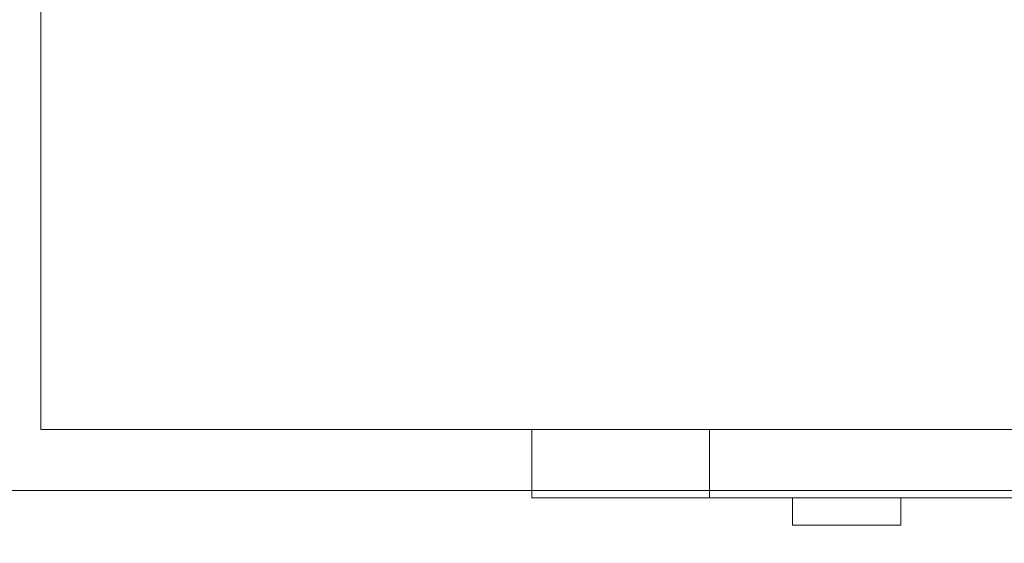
# Model space of a CAD drawing. Header units: millimetres. Extents: x -13532 to 2392, y -5241 to 5322.
# Tile 136 of 256: x -10608 to -10572, y 1093 to 1112. Entities that reach past the tile are written whole.
import ezdxf

# ---------------------------------------------------------------- set-up
doc = ezdxf.new("R2010")
doc.units = ezdxf.units.MM
doc.linetypes.add('KRESKAKROPKA2', pattern=[12.7, 6.35, -3.175, 0, -3.175])
doc.layers.get('Defpoints').update_dxf_attribs({"true_color": 0xdae6d4})
for name, color, linetype, lineweight, true_color in [('a___wymiary', 7, 'Continuous', 5, 0x666666), ('Meble - AGP1', 7, 'Continuous', 15, 0x999999), ('MEBLE PKN', 7, 'Continuous', 9, 0xa0a0a0), ('OSI', 7, 'KRESKAKROPKA2', 5, 0x7f7f7f), ('WYMIARY - AGP1', 7, 'Continuous', 5, 0x716d5a)]:
    doc.layers.add(name, color=color, linetype=linetype, lineweight=lineweight, true_color=true_color)
doc.layers.add('cz-sr', color=150, linetype='Continuous', lineweight=15)
doc.styles.add('ARIAL NARROW', font='ARIALN.TTF', dxfattribs={"width": 0.9})
doc.dimstyles.new('wymiary agp1', dxfattribs={"dimtxt": 15, "dimasz": 5, "dimexe": 5, "dimexo": 5, "dimgap": 1.8, "dimtad": 1, "dimdec": 3, "dimrnd": 0.5, "dimdsep": 46, "dimtxsty": 'ARIAL NARROW', "dimblk": 'znacznik', "dimcen": 1.5, "dimse1": 1, "dimse2": 1, "dimclrd": 256, "dimclre": 256, "dimazin": 0, "dimtfac": 1, "dimtdec": 3, "dimtmove": 1, "dimatfit": 3, "dimldrblk": 'znacznik', "dimfxl": 1000, "dimfxlon": 1, "dimlwd": -1, "dimarcsym": 0})

# ---------------------------------------------------------------- blocks, each defined once
blk = doc.blocks.new('*U190')
at = {"layer": 'Meble - AGP1'}
for p, q in [((0, 0), (120, 0)), ((0, -119.396), (0, 0)), ((-2.5, -17.962), (-2.5, -59.698)), ((-2.5, -17.962), (0, -17.962)), ((-2.5, -24.458), (0, -24.458)), ((0, -24.458), (-2.5, -24.458)), ((-3.5, -27.492), (-2.5, -27.492)), ((-3.5, -31.458), (-3.5, -27.492)), ((-3.5, -31.458), (-2.5, -31.458)), ((-2.5, -31.458), (-3.5, -31.458))]:
    blk.add_line(p, q, dxfattribs=at)
blk = doc.blocks.new('znacznik')
at = {"layer": 'a___wymiary'}
for p, q in [((0, 1.3936), (0, -1.3936)), ((1.3936, 0), (-1.3936, 0))]:
    blk.add_line(p, q, dxfattribs=at)
at = {"layer": 'a___wymiary', "const_width": 0.2}
blk.add_lwpolyline([(0.8759, 0.8759), (-0.8759, -0.8759)], dxfattribs=at)
blk = doc.blocks.new('*D569')
at = {"layer": 'Defpoints', "color": 0}
for p in [(-10337.106, 1244.623), (-11516.107, 1092.924), (-10337.106, 1092.924)]:
    blk.add_point(p, dxfattribs=at)
at = {"layer": 'WYMIARY - AGP1'}
blk.add_line((-11511.107, 1244.623), (-10342.106, 1244.623), dxfattribs=at)
at = {"layer": 'WYMIARY - AGP1', "xscale": 5, "yscale": 5, "zscale": 5, "rotation": 180}
blk.add_blockref('znacznik', (-11516.107, 1244.623), dxfattribs=at)
at = {"layer": 'WYMIARY - AGP1', "xscale": 5, "yscale": 5, "zscale": 5}
blk.add_blockref('znacznik', (-10337.106, 1244.623), dxfattribs=at)
at = {"layer": 'WYMIARY - AGP1', "color": 18, "true_color": 0x000000, "insert": (-10926.606, 1254.082), "char_height": 15, "attachment_point": 5, "style": 'ARIAL NARROW'}
blk.add_mtext('1179', dxfattribs=at)
blk = doc.blocks.new('osi')
at = {"layer": 'OSI', "ltscale": 10}
blk.add_line((-11756.719, 1094.854), (-9340.141, 1094.854), dxfattribs=at)

msp = doc.modelspace()

# ---------------------------------------------------------------- block references
at = {"layer": 'cz-sr'}
msp.add_blockref('osi', (0.0999, 0), dxfattribs=at)
at = {"layer": 'MEBLE PKN', "rotation": 90}
msp.add_blockref('*U190', (-10606.9868, 1097.0827), dxfattribs=at)

# ---------------------------------------------------------------- dimensions: what is measured, and where the dimension line sits
at = {"layer": 'WYMIARY - AGP1'}
dim = msp.add_linear_dim(base=(-10337.106, 1244.6234), p1=(-11516.1068, 1092.9245), p2=(-10337.106, 1092.9245), dimstyle='wymiary agp1', override={"dimclrd": 256, "dimclre": 256}, dxfattribs=at)
dim.commit()
dim.dimension.update_dxf_attribs({"geometry": '*D569', "text_midpoint": (-10926.6064, 1254.082)})

doc.saveas('drawing.dxf')
